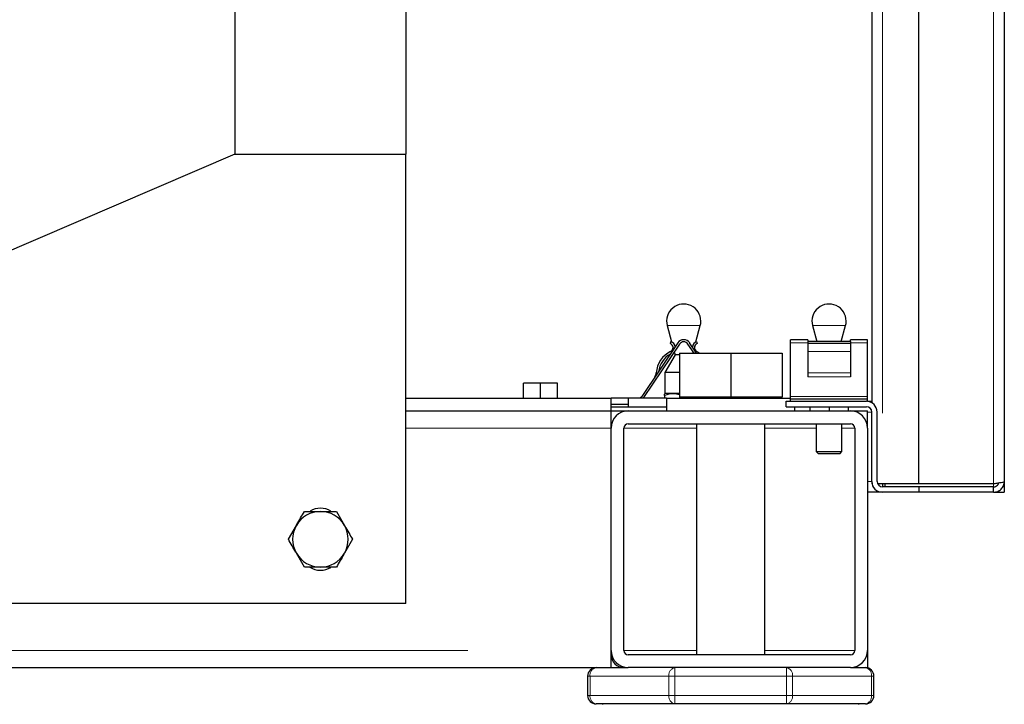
# Model space of a CAD drawing. Header units: millimetres. Extents: x 32 to 243, y 85 to 168.
# Tile 28 of 68: x 124.6 to 129.21, y 86.74 to 89.94. Entities that reach past the tile are written whole.
import ezdxf

# ---------------------------------------------------------------- set-up
doc = ezdxf.new("R2010")
doc.units = ezdxf.units.MM
doc.linetypes.add('PHANTOM', pattern=[12.7, 6.35, -1.27, 1.27, -1.27, 1.27, -1.27])

msp = doc.modelspace()

# ---------------------------------------------------------------- linework, layer by layer
at = {"color": 7, "linetype": 'Continuous', "lineweight": 25}
for p, q in [((129.206, 103.1226), (129.206, 87.7807)), ((128.806, 87.7699), (128.806, 102.359)), ((128.586, 94.4226), (128.586, 88.149)), ((126.406, 92.0284), (126.406, 89.3107)), ((125.606, 91.5507), (125.606, 89.3107)), ((125.606, 89.3107), (122.806, 88.1107)), ((125.606, 89.3107), (126.406, 89.3107)), ((126.406, 87.2107), (126.406, 89.3107)), ((127.6287, 88.51), (127.6491, 88.4339)), ((127.7628, 88.4339), (127.7832, 88.51)), ((128.3087, 88.51), (128.3287, 88.4353)), ((128.4432, 88.4353), (128.4632, 88.51)), ((127.6782, 88.429), (127.5096, 88.179)), ((127.6865, 88.4234), (127.5179, 88.1734)), ((127.6457, 88.4353), (127.6425, 88.4258)), ((127.654, 88.4155), (127.6559, 88.4085)), ((127.7542, 88.3807), (127.7254, 88.4234)), ((127.7663, 88.3807), (127.7337, 88.429)), ((127.756, 88.4085), (127.7579, 88.4155)), ((127.7662, 88.4353), (127.7695, 88.4258)), ((128.286, 88.4437), (128.206, 88.4437)), ((128.206, 88.429), (128.206, 88.4437)), ((128.206, 88.179), (128.206, 88.429)), ((128.286, 88.4437), (128.286, 88.4353)), ((128.486, 88.4353), (128.286, 88.4353)), ((128.286, 88.4353), (128.286, 88.4258)), ((128.486, 88.4258), (128.286, 88.4258)), ((128.286, 88.4258), (128.286, 88.3889)), ((128.566, 88.4437), (128.486, 88.4437)), ((128.486, 88.4353), (128.486, 88.4437)), ((128.486, 88.4353), (128.486, 88.4258)), ((128.486, 88.4258), (128.486, 88.3889)), ((128.566, 88.429), (128.566, 88.4437)), ((128.566, 88.179), (128.566, 88.429)), ((127.6654, 88.3729), (127.618, 88.2907)), ((127.6617, 88.3867), (127.6654, 88.3729)), ((127.686, 88.3729), (127.6654, 88.3729)), ((127.686, 88.3807), (127.686, 88.1767)), ((127.686, 88.3807), (127.926, 88.3807)), ((127.7486, 88.3807), (127.7502, 88.3867)), ((127.926, 88.3807), (127.926, 88.1767)), ((127.926, 88.3807), (128.166, 88.3807)), ((128.166, 88.3807), (128.166, 88.1767)), ((128.286, 88.3889), (128.286, 88.2895)), ((128.486, 88.3889), (128.486, 88.2895)), ((127.618, 88.2907), (127.618, 88.1919)), ((127.686, 88.2907), (127.618, 88.2907)), ((128.286, 88.2895), (128.286, 88.2699)), ((128.486, 88.2895), (128.486, 88.2699)), ((126.956, 88.1707), (126.956, 88.2407)), ((127.036, 88.2407), (126.956, 88.2407)), ((127.036, 88.1707), (127.036, 88.2407)), ((127.116, 88.2407), (127.036, 88.2407)), ((127.116, 88.1707), (127.116, 88.2407)), ((127.618, 88.1919), (127.616, 88.1907)), ((127.616, 88.1827), (127.616, 88.1707)), ((127.686, 88.1919), (127.618, 88.1919)), ((126.406, 88.1707), (127.366, 88.1707)), ((127.446, 88.1707), (127.366, 88.1707)), ((127.366, 88.1107), (127.366, 88.1707)), ((127.446, 88.1407), (127.366, 88.1407)), ((127.446, 88.1707), (127.446, 88.1307)), ((127.626, 88.1707), (127.446, 88.1707)), ((127.5179, 88.1734), (127.5159, 88.1707)), ((127.626, 88.1707), (127.626, 88.1107)), ((127.626, 88.1707), (128.206, 88.1707)), ((127.686, 88.1767), (127.686, 88.1707)), ((127.686, 88.1767), (127.806, 88.1767)), ((127.806, 88.1767), (127.926, 88.1767)), ((127.926, 88.1767), (128.046, 88.1767)), ((128.046, 88.1767), (128.166, 88.1767)), ((128.166, 88.1707), (128.166, 88.1767)), ((128.186, 88.1307), (128.186, 88.1557)), ((128.186, 88.1557), (128.561, 88.1557)), ((128.206, 88.1657), (128.206, 88.179)), ((128.206, 88.1557), (128.206, 88.1657)), ((128.566, 88.1657), (128.206, 88.1657)), ((128.566, 88.1657), (128.566, 88.179)), ((128.566, 88.1557), (128.566, 88.1657)), ((128.566, 88.1557), (128.586, 88.1557)), ((126.406, 88.1107), (127.366, 88.1107)), ((127.366, 88.1307), (127.626, 88.1307)), ((127.366, 88.1107), (127.446, 88.1107)), ((127.366, 88.0307), (127.366, 88.1107)), ((127.446, 88.1107), (128.486, 88.1107)), ((128.186, 88.1307), (128.561, 88.1307)), ((128.226, 88.1107), (128.226, 88.1307)), ((128.296, 88.1307), (128.296, 88.1107)), ((128.386, 88.1307), (128.386, 88.1107)), ((128.476, 88.1307), (128.476, 88.1107)), ((128.486, 88.1107), (128.566, 88.1107)), ((128.566, 88.0307), (128.566, 88.1107)), ((128.586, 87.7807), (128.586, 88.1057)), ((128.611, 87.7807), (128.611, 88.1057)), ((127.446, 88.0507), (128.486, 88.0507)), ((127.766, 88.0507), (127.766, 86.9707)), ((128.086, 86.9707), (128.086, 88.0507)), ((128.326, 88.0507), (128.326, 87.9207)), ((128.446, 87.9207), (128.446, 88.0507)), ((127.366, 86.9907), (127.366, 88.0307)), ((127.426, 86.9907), (127.426, 88.0307)), ((128.506, 88.0307), (128.506, 86.9907)), ((128.566, 88.0307), (128.566, 86.9907)), ((128.326, 87.9207), (128.336, 87.9107)), ((128.326, 87.9207), (128.446, 87.9207)), ((128.436, 87.9107), (128.336, 87.9107)), ((128.436, 87.9107), (128.446, 87.9207)), ((128.586, 87.7807), (128.586, 87.7699)), ((128.5872, 87.7699), (128.586, 87.7699)), ((128.636, 87.7699), (128.6134, 87.7699)), ((128.806, 87.7699), (128.636, 87.7699)), ((128.636, 87.7699), (128.636, 87.7557)), ((128.6485, 87.7557), (128.6485, 87.7699)), ((129.156, 87.7699), (128.806, 87.7699)), ((129.206, 87.7807), (129.206, 87.7307)), ((128.636, 87.7307), (128.566, 87.7307)), ((128.806, 87.7557), (128.636, 87.7557)), ((128.806, 87.7307), (128.636, 87.7307)), ((128.806, 87.7557), (128.806, 87.7307)), ((129.156, 87.7557), (128.806, 87.7557)), ((129.156, 87.7307), (128.806, 87.7307)), ((129.156, 87.7307), (129.156, 87.7557)), ((129.156, 87.7307), (129.181, 87.7307)), ((129.181, 87.7307), (129.181, 87.7374)), ((129.181, 87.7307), (129.206, 87.7307)), ((126.081, 87.6407), (126.1186, 87.5757)), ((125.8559, 87.5107), (125.8934, 87.5757)), ((126.1561, 87.5107), (126.1186, 87.4457)), ((125.9309, 87.3807), (125.8934, 87.4457)), ((126.406, 87.2107), (122.806, 87.2107)), ((127.366, 86.9107), (127.366, 86.9907)), ((128.566, 86.9907), (128.566, 86.9107)), ((128.486, 86.9707), (127.446, 86.9707)), ((107.646, 86.9107), (127.366, 86.9107)), ((127.366, 86.9107), (127.446, 86.9107)), ((128.486, 86.9107), (127.446, 86.9107)), ((128.486, 86.9107), (128.556, 86.9107)), ((128.556, 86.9107), (128.566, 86.9107)), ((127.256, 86.8707), (127.256, 86.7807)), ((128.596, 86.7807), (128.596, 86.8707)), ((127.665, 86.7407), (127.296, 86.7407)), ((127.326, 86.7407), (127.326, 86.7373)), ((128.1869, 86.7407), (127.665, 86.7407)), ((128.556, 86.7407), (128.1869, 86.7407)), ((128.526, 86.7373), (128.526, 86.7407))]:
    msp.add_line(p, q, dxfattribs=at)
at = {"color": 8, "linetype": 'PHANTOM', "lineweight": 18}
for p, q in [((129.156, 102.9647), (129.156, 87.7699)), ((128.636, 94.4506), (128.636, 87.7699)), ((127.7832, 88.51), (127.6287, 88.51)), ((128.4632, 88.51), (128.3087, 88.51)), ((128.286, 88.429), (128.206, 88.429)), ((128.566, 88.429), (128.486, 88.429)), ((128.486, 88.3889), (128.286, 88.3889)), ((128.486, 88.2895), (128.286, 88.2895)), ((128.486, 88.2699), (128.286, 88.2699)), ((128.566, 88.179), (128.206, 88.179)), ((128.566, 88.1057), (128.586, 88.1057)), ((126.406, 88.0307), (127.366, 88.0307)), ((127.426, 88.0307), (127.766, 88.0307)), ((128.086, 88.0307), (128.326, 88.0307)), ((128.446, 88.0307), (128.506, 88.0307)), ((128.586, 87.7807), (128.566, 87.7807)), ((129.156, 87.7699), (129.156, 87.7557)), ((107.646, 86.9907), (127.366, 86.9907)), ((127.426, 86.9907), (127.766, 86.9907)), ((128.086, 86.9907), (128.506, 86.9907)), ((127.665, 86.8707), (127.665, 86.9107)), ((128.1869, 86.9107), (128.1869, 86.8707)), ((127.2677, 86.8707), (127.256, 86.8707)), ((127.2677, 86.7807), (127.2677, 86.8707)), ((127.2677, 86.8707), (127.6367, 86.8707)), ((127.6367, 86.8707), (127.6367, 86.7807)), ((127.665, 86.8707), (127.6367, 86.8707)), ((127.665, 86.7807), (127.665, 86.8707)), ((127.665, 86.8707), (128.1869, 86.8707)), ((128.1869, 86.8707), (128.1869, 86.7807)), ((128.2152, 86.8707), (128.1869, 86.8707)), ((128.2152, 86.7807), (128.2152, 86.8707)), ((128.2152, 86.8707), (128.5842, 86.8707)), ((128.5842, 86.8707), (128.5842, 86.7807)), ((128.596, 86.8707), (128.5842, 86.8707)), ((127.2677, 86.7807), (127.256, 86.7807)), ((127.2677, 86.7807), (127.6367, 86.7807)), ((127.665, 86.7807), (127.6367, 86.7807)), ((127.665, 86.7807), (128.1869, 86.7807)), ((127.665, 86.7407), (127.665, 86.7807)), ((128.2152, 86.7807), (128.1869, 86.7807)), ((128.1869, 86.7807), (128.1869, 86.7407)), ((128.2152, 86.7807), (128.5842, 86.7807)), ((128.596, 86.7807), (128.5842, 86.7807))]:
    msp.add_line(p, q, dxfattribs=at)
at = {"color": 7, "linetype": 'Continuous', "lineweight": 25, "flags": 128}
msp.add_lwpolyline([(127.7672, 88.3889), (127.7808, 88.3812), (127.7814, 88.3807)], dxfattribs=at)
at = {"color": 7, "linetype": 'Continuous', "lineweight": 25}
for centre, radius, start, end in [((127.706, 88.5307), 0.08, 0, 195), ((128.386, 88.5307), 0.08, 0, 195), ((127.706, 88.5307), 0.08, 345, 0), ((128.386, 88.5307), 0.08, 345, 0), ((127.636, 88.4069), 0.02, 296, 71), ((127.636, 88.4069), 0.03, 6.8887, 71), ((127.706, 88.4103), 0.0335, 34, 146), ((127.706, 88.4103), 0.0235, 34, 146), ((127.776, 88.4069), 0.03, 109, 173.1113), ((127.776, 88.4069), 0.02, 109, 244), ((127.6973, 88.2811), 0.12, 116, 176), ((127.6973, 88.2811), 0.11, 119.6419, 172.3581), ((127.5377, 88.2922), 0.04, 326, 356), ((127.4847, 88.1957), 0.03, 303.5573, 326), ((128.561, 88.1057), 0.05, 0, 90), ((127.446, 88.0307), 0.08, 90, 180), ((128.486, 88.0307), 0.08, 0, 90), ((128.561, 88.1057), 0.025, 0, 90), ((127.446, 88.0307), 0.02, 90, 180), ((128.486, 88.0307), 0.02, 0, 90), ((128.636, 87.7807), 0.05, 180, 270), ((128.636, 87.7807), 0.025, 180, 270), ((126.006, 87.5107), 0.13, 90, 150), ((126.006, 87.5607), 0.095, 58.8004, 120.8338), ((126.006, 87.5107), 0.13, 30, 90), ((126.006, 87.5107), 0.13, 150, 210), ((126.006, 87.5107), 0.13, 330, 30), ((126.006, 87.5107), 0.13, 210, 270), ((126.006, 87.5107), 0.13, 270, 330), ((126.006, 87.4607), 0.095, 238.8004, 300.8338), ((127.446, 86.9907), 0.08, 180, 270), ((127.446, 86.9907), 0.02, 180, 270), ((128.486, 86.9907), 0.02, 270, 0), ((128.486, 86.9907), 0.08, 270, 0), ((127.426, 86.9707), 0.06, 180, 270), ((127.296, 86.8707), 0.04, 90, 180), ((128.556, 86.8707), 0.04, 0, 90), ((127.296, 86.7807), 0.04, 180, 270), ((128.556, 86.7807), 0.04, 270, 360)]:
    msp.add_arc(centre, radius, start, end, dxfattribs=at)
at = {"color": 8, "linetype": 'PHANTOM', "lineweight": 18}
for centre, start, end in [((127.303, 86.8757), 101.4226, 188.0508), ((127.6721, 86.8757), 101.4216, 188.0473), ((128.1798, 86.8757), 351.9527, 78.5784), ((128.5489, 86.8757), 351.9492, 78.5774), ((127.303, 86.7757), 171.9474, 258.5792), ((127.6721, 86.7757), 171.9509, 258.5802), ((128.1799, 86.7757), 281.4198, 8.0491), ((128.5489, 86.7757), 281.4208, 8.0526)]:
    msp.add_arc(centre, 0.0357, start, end, dxfattribs=at)
at = {"color": 7, "linetype": 'Continuous', "lineweight": 25}
for points, knots in [([(127.686, 88.186), (127.6766, 88.1883), (127.6532, 88.1938), (127.6299, 88.1869), (127.616, 88.1827)], [0, 0, 0, 0, 0.402072, 1, 1, 1, 1]), ([(127.616, 88.1827), (127.616, 88.1841), (127.616, 88.1889), (127.616, 88.1889), (127.616, 88.189)], [0, 0, 0, 0, 0.285117, 1, 1, 1, 1]), ([(129.206, 87.7807), (129.2052, 87.7798), (129.2037, 87.778), (129.1921, 87.7753), (129.1756, 87.7726), (129.1625, 87.7708), (129.156, 87.7699)], [0, 0, 0, 0, 0.249993, 0.499982, 0.749992, 1, 1, 1, 1]), ([(129.156, 87.7307), (129.1625, 87.7315), (129.1756, 87.733), (129.1921, 87.7446), (129.2037, 87.7611), (129.2052, 87.7742), (129.206, 87.7807)], [0, 0, 0, 0, 0.250014, 0.500016, 0.750006, 1, 1, 1, 1]), ([(129.156, 87.7557), (129.1593, 87.7561), (129.1658, 87.7569), (129.1739, 87.7627), (129.1787, 87.7687), (129.1794, 87.7726), (129.1795, 87.7733)], [0, 0, 0, 0, 0.31003, 0.620042, 0.930055, 1, 1, 1, 1]), ([(125.8934, 87.5757), (125.8943, 87.5773), (125.9069, 87.5992), (125.9194, 87.6207), (125.9309, 87.6407)], [0, 0, 0, 0, 0.070217, 1, 1, 1, 1]), ([(125.9309, 87.6407), (125.9501, 87.6407), (125.9749, 87.6407), (126.0003, 87.6407), (126.006, 87.6407)], [0, 0, 0, 0, 0.775824, 1, 1, 1, 1]), ([(126.006, 87.6407), (126.0263, 87.6407), (126.0517, 87.6407), (126.0761, 87.6407), (126.081, 87.6407)], [0, 0, 0, 0, 0.7988062, 1, 1, 1, 1]), ([(126.1186, 87.5757), (126.1194, 87.5742), (126.1321, 87.5523), (126.1445, 87.5307), (126.1561, 87.5107)], [0, 0, 0, 0, 0.070217, 1, 1, 1, 1]), ([(125.8934, 87.4457), (125.8925, 87.4473), (125.8798, 87.4692), (125.8674, 87.4907), (125.8559, 87.5107)], [0, 0, 0, 0, 0.0702159, 1, 1, 1, 1]), ([(126.1186, 87.4457), (126.1177, 87.4442), (126.105, 87.4223), (126.0926, 87.4007), (126.081, 87.3807)], [0, 0, 0, 0, 0.070232, 1, 1, 1, 1]), ([(126.006, 87.3807), (126.0003, 87.3807), (125.9749, 87.3807), (125.9501, 87.3807), (125.9309, 87.3807)], [0, 0, 0, 0, 0.224176, 1, 1, 1, 1]), ([(126.081, 87.3807), (126.0761, 87.3807), (126.0517, 87.3807), (126.0263, 87.3807), (126.006, 87.3807)], [0, 0, 0, 0, 0.2011938, 1, 1, 1, 1])]:
    msp.add_open_spline(points, degree=3, knots=knots, dxfattribs=at)

doc.saveas('drawing.dxf')
